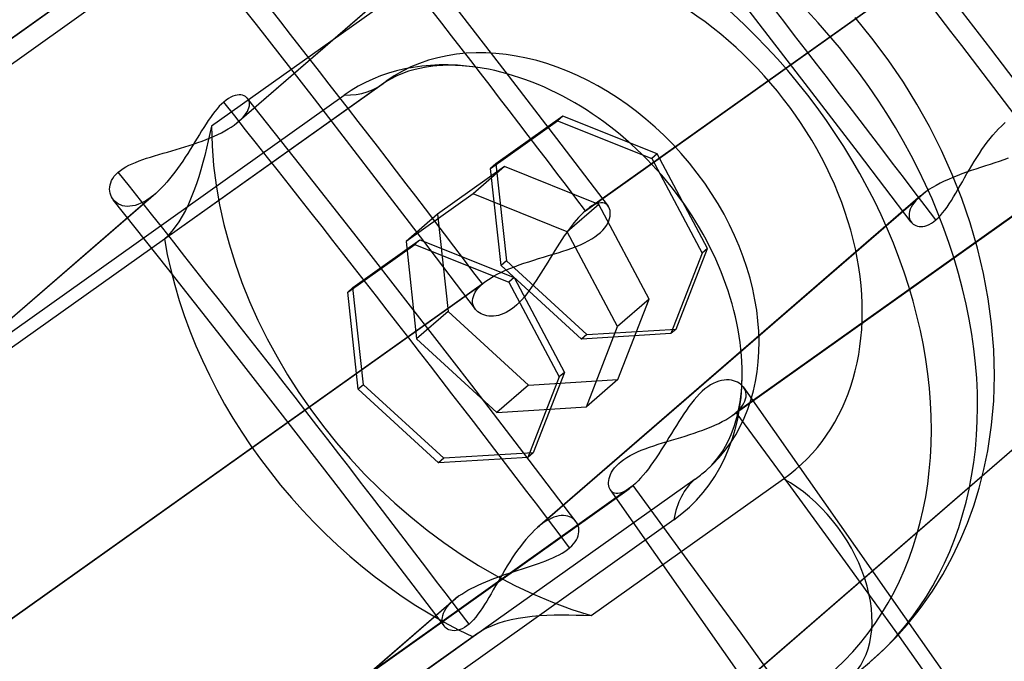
# Model space of a CAD drawing. Header units: millimetres. Extents: x -192 to 186, y -241 to 236.
# Tile 82 of 89: x 107.49 to 116.77, y 76.41 to 82.46. Entities that reach past the tile are written whole.
import ezdxf

# ---------------------------------------------------------------- set-up
doc = ezdxf.new("R2010")
doc.units = ezdxf.units.MM
doc.layers.add('MAIN-1', color=7, linetype='Continuous')
doc.layers.add('MAIN-2', color=7, linetype='Continuous')

msp = doc.modelspace()

# ---------------------------------------------------------------- linework, layer by layer
at = {"layer": 'MAIN-1'}
for p, q in [((109.6409, 81.7131), (109.6405, 81.7136)), ((109.6413, 81.7125), (109.6409, 81.7131)), ((109.6418, 81.712), (109.6413, 81.7125)), ((109.6422, 81.7114), (109.6418, 81.712)), ((109.6426, 81.7108), (109.6422, 81.7114)), ((109.643, 81.7102), (109.6426, 81.7108)), ((110.6338, 79.9309), (111.2655, 80.3803)), ((111.2655, 80.3803), (111.2155, 80.337)), ((111.2655, 80.3803), (112.1532, 80.024)), ((110.5838, 79.8876), (111.2155, 80.337)), ((111.2155, 80.337), (112.1032, 79.9807)), ((112.1532, 80.024), (112.1032, 79.9807)), ((112.1532, 80.024), (112.6285, 79.1304)), ((110.6338, 79.9309), (110.5838, 79.8876)), ((112.1032, 79.9807), (112.5785, 79.0871)), ((110.6838, 78.971), (110.5838, 79.8876)), ((112.5785, 79.0871), (112.2834, 78.329)), ((112.6285, 79.1304), (112.3334, 78.3723)), ((112.6285, 79.1304), (112.5785, 79.0871)), ((111.4402, 78.2774), (110.6838, 78.971)), ((112.2834, 78.329), (111.4402, 78.2774)), ((112.3334, 78.3723), (112.2834, 78.329)), ((112.7327, 77.7287), (112.7322, 77.7294)), ((112.7332, 77.7281), (112.7327, 77.7287)), ((112.7337, 77.7275), (112.7332, 77.7281)), ((112.7342, 77.7269), (112.7337, 77.7275)), ((112.7346, 77.7263), (112.7342, 77.7269)), ((112.7351, 77.7256), (112.7346, 77.7263))]:
    msp.add_line(p, q, dxfattribs=at)
for centre, major_axis, start_param, end_param in [((-0.5, -0.433), (108.0179, -124.7283), 0.713724, 3.400514), ((-3.25, -2.8146), (-104.4173, 120.5707), -2.427868, -0.857072)]:
    msp.add_ellipse(centre, major_axis=major_axis, ratio=0.75, start_param=start_param, end_param=end_param, dxfattribs=at)
at = {"layer": 'MAIN-2'}
for p, q in [((112.8621, 80.6841), (119.4673, 85.3826)), ((112.8253, 80.6551), (119.4263, 85.3505)), ((109.513, 81.4612), (113.1207, 84.5855)), ((113.1741, 84.6277), (109.5601, 81.4979)), ((109.4908, 83.7532), (104.1525, 79.9559)), ((109.5298, 83.7838), (104.2372, 80.019)), ((120.8493, 83.4509), (114.2459, 78.7538)), ((109.2912, 83.3701), (104.3168, 79.8317)), ((114.2049, 78.7217), (120.8126, 83.4219)), ((109.7233, 82.4096), (109.2254, 83.0424)), ((116.6452, 82.1796), (116.1529, 82.8214)), ((111.1124, 82.7409), (109.2995, 81.4514)), ((112.0696, 81.9712), (111.5219, 82.6802)), ((114.8969, 81.8546), (114.3465, 82.5665)), ((115.5257, 82.283), (115.3682, 82.4773)), ((110.2697, 81.7085), (109.7233, 82.4096)), ((115.6783, 82.0773), (115.5257, 82.283)), ((117.1351, 81.5362), (116.6452, 82.1796)), ((115.8214, 81.8658), (115.6783, 82.0773)), ((111.1008, 81.9497), (111.0485, 81.9275)), ((111.1572, 81.9697), (111.1008, 81.9497)), ((111.2188, 81.9875), (111.1572, 81.9697)), ((111.3077, 82.0067), (111.2188, 81.9875)), ((111.406, 82.02), (111.3077, 82.0067)), ((111.4232, 82.0215), (111.406, 82.02)), ((111.537, 82.0266), (111.4232, 82.0215)), ((111.6619, 82.0224), (111.537, 82.0266)), ((111.7918, 82.0084), (111.6619, 82.0224)), ((112.5568, 81.3348), (112.0696, 81.9712)), ((108.8559, 80.3897), (110.9468, 81.877)), ((110.9437, 81.8706), (110.9078, 81.8464)), ((110.9816, 81.8933), (110.9437, 81.8706)), ((111.0485, 81.9275), (110.9816, 81.8933)), ((115.3975, 81.2019), (114.8969, 81.8546)), ((115.9491, 81.6585), (115.8214, 81.8658)), ((110.9078, 81.8464), (105.6161, 78.0823)), ((105.5777, 78.2069), (110.552, 81.7453)), ((109.4152, 81.6794), (109.3945, 81.6603)), ((109.4378, 81.6976), (109.4152, 81.6794)), ((109.4598, 81.7128), (109.4378, 81.6976)), ((109.4814, 81.7251), (109.4598, 81.7128)), ((109.5023, 81.7346), (109.4814, 81.7251)), ((109.5224, 81.7413), (109.5023, 81.7346)), ((109.5418, 81.7455), (109.5224, 81.7413)), ((109.5601, 81.7471), (109.5418, 81.7455)), ((109.5771, 81.7464), (109.5601, 81.7471)), ((109.5929, 81.7436), (109.5771, 81.7464)), ((109.6072, 81.7387), (109.5929, 81.7436)), ((109.62, 81.732), (109.6072, 81.7387)), ((109.6311, 81.7236), (109.62, 81.732)), ((109.6405, 81.7136), (109.6311, 81.7236)), ((110.1423, 81.0789), (109.6404, 81.7137)), ((109.6497, 81.6988), (109.643, 81.7102)), ((109.6545, 81.6862), (109.6497, 81.6988)), ((109.6574, 81.6725), (109.6545, 81.6862)), ((109.6582, 81.6579), (109.6574, 81.6725)), ((110.813, 81.0053), (110.2697, 81.7085)), ((109.332, 81.5904), (109.3112, 81.5633)), ((109.3529, 81.6158), (109.332, 81.5904)), ((109.3737, 81.6391), (109.3529, 81.6158)), ((109.3945, 81.6603), (109.3737, 81.6391)), ((109.6282, 81.5733), (109.639, 81.5914)), ((109.639, 81.5914), (109.6473, 81.6089)), ((109.6473, 81.6089), (109.6532, 81.6259)), ((109.6532, 81.6259), (109.6569, 81.6423)), ((109.6569, 81.6423), (109.6582, 81.6579)), ((116.0673, 81.4473), (115.9491, 81.6585)), ((109.2697, 81.5046), (109.249, 81.4733)), ((109.2904, 81.5346), (109.2697, 81.5046)), ((109.3112, 81.5633), (109.2904, 81.5346)), ((109.5377, 81.4795), (109.5454, 81.4857)), ((109.5454, 81.4857), (109.5529, 81.4918)), ((109.5529, 81.4918), (109.5602, 81.498)), ((109.5602, 81.498), (109.581, 81.5171)), ((109.581, 81.5171), (109.5993, 81.5361)), ((109.5993, 81.5361), (109.615, 81.5549)), ((109.615, 81.5549), (109.6282, 81.5733)), ((111.931, 81.0543), (112.5627, 81.5037)), ((112.6127, 81.547), (111.981, 81.0976)), ((112.6127, 81.547), (112.5627, 81.5037)), ((112.5627, 81.5037), (113.4504, 81.1474)), ((113.5004, 81.1907), (112.6127, 81.547)), ((116.7727, 81.4782), (116.7814, 81.4856)), ((109.2072, 81.4075), (109.186, 81.3733)), ((109.2282, 81.4409), (109.2072, 81.4075)), ((109.249, 81.4733), (109.2282, 81.4409)), ((109.2995, 81.4513), (109.2847, 81.382)), ((109.3602, 81.3738), (109.3943, 81.3905)), ((109.3943, 81.3905), (109.4269, 81.4077)), ((109.4269, 81.4077), (109.4576, 81.4253)), ((109.4576, 81.4253), (109.4863, 81.4431)), ((109.4863, 81.4431), (109.513, 81.4612)), ((109.513, 81.4612), (109.5215, 81.4673)), ((109.5215, 81.4673), (109.5297, 81.4734)), ((109.5297, 81.4734), (109.5377, 81.4795)), ((116.1798, 81.2238), (116.0673, 81.4473)), ((116.6652, 81.368), (116.6918, 81.3983)), ((116.6918, 81.3983), (116.7186, 81.4269)), ((116.7186, 81.4269), (116.7456, 81.4535)), ((116.7456, 81.4535), (116.7727, 81.4782)), ((109.1428, 81.3028), (109.1208, 81.2669)), ((109.1646, 81.3383), (109.1428, 81.3028)), ((109.186, 81.3733), (109.1646, 81.3383)), ((109.1718, 81.2974), (109.2115, 81.3117)), ((109.2115, 81.3117), (109.2503, 81.3265)), ((109.2503, 81.3265), (109.2881, 81.3418)), ((109.2694, 81.3129), (109.2533, 81.244)), ((109.2847, 81.382), (109.2694, 81.3129)), ((109.2881, 81.3418), (109.3248, 81.3575)), ((109.3248, 81.3575), (109.3602, 81.3738)), ((113.0412, 80.6964), (112.5568, 81.3348)), ((116.5874, 81.2678), (116.6129, 81.3025)), ((116.6129, 81.3025), (116.6389, 81.336)), ((116.6389, 81.336), (116.6652, 81.368)), ((108.8437, 81.1963), (108.8844, 81.2081)), ((108.8844, 81.2081), (108.9255, 81.22)), ((108.9255, 81.22), (108.9668, 81.2321)), ((108.9668, 81.2321), (109.0083, 81.2445)), ((109.0083, 81.2445), (109.0496, 81.2572)), ((109.0496, 81.2572), (109.0907, 81.2702)), ((109.0984, 81.2307), (109.0757, 81.1945)), ((109.0907, 81.2702), (109.1315, 81.2836)), ((109.1208, 81.2669), (109.0984, 81.2307)), ((109.1315, 81.2836), (109.1718, 81.2974)), ((109.2533, 81.244), (109.2364, 81.1757)), ((116.2814, 80.9975), (116.1798, 81.2238)), ((116.5377, 81.1953), (116.5623, 81.232)), ((116.5623, 81.232), (116.5874, 81.2678)), ((108.5841, 81.1108), (108.6175, 81.124)), ((108.6175, 81.124), (108.6523, 81.1366)), ((108.6523, 81.1366), (108.6885, 81.1489)), ((108.6885, 81.1489), (108.7259, 81.161)), ((108.7259, 81.161), (108.7643, 81.1728)), ((108.7643, 81.1728), (108.8037, 81.1846)), ((108.8037, 81.1846), (108.8437, 81.1963)), ((109.029, 81.1228), (109.0051, 81.0876)), ((109.0525, 81.1585), (109.029, 81.1228)), ((109.0757, 81.1945), (109.0525, 81.1585)), ((109.2364, 81.1757), (109.2186, 81.108)), ((113.5004, 81.1907), (113.4504, 81.1474)), ((113.4504, 81.1474), (113.9257, 80.2538)), ((113.9757, 80.2971), (113.5004, 81.1907)), ((115.8957, 80.5474), (115.3975, 81.2019)), ((116.4665, 81.0816), (116.4898, 81.12)), ((116.4898, 81.12), (116.5135, 81.1579)), ((116.5135, 81.1579), (116.5377, 81.1953)), ((116.7257, 81.1203), (116.6825, 81.106)), ((116.7681, 81.1347), (116.7257, 81.1203)), ((116.8095, 81.1494), (116.7681, 81.1347)), ((108.4215, 81.0178), (108.4434, 81.0353)), ((108.4434, 81.0353), (108.4676, 81.0519)), ((108.4676, 81.0519), (108.4939, 81.0678)), ((108.4939, 81.0678), (108.5222, 81.0828)), ((108.5222, 81.0828), (108.5523, 81.0971)), ((108.5523, 81.0971), (108.5841, 81.1108)), ((108.9561, 81.0192), (108.931, 80.9863)), ((108.9808, 81.053), (108.9561, 81.0192)), ((109.0051, 81.0876), (108.9808, 81.053)), ((109.1998, 81.0412), (109.1797, 80.9749)), ((109.2186, 81.108), (109.1998, 81.0412)), ((110.642, 80.4425), (110.1423, 81.0789)), ((112.0627, 81.0707), (111.431, 80.6213)), ((112.0627, 81.0707), (111.7655, 80.8133)), ((111.981, 81.0976), (111.931, 81.0543)), ((112.031, 80.1377), (111.931, 81.0543)), ((111.981, 81.0976), (112.081, 80.181)), ((112.9504, 80.7144), (112.0627, 81.0707)), ((116.4609, 81.033), (116.4166, 81.0175)), ((116.4212, 81.0045), (116.4436, 81.043)), ((116.4436, 81.043), (116.4665, 81.0816)), ((116.5054, 81.0481), (116.4609, 81.033)), ((116.55, 81.0629), (116.5054, 81.0481)), ((116.5944, 81.0774), (116.55, 81.0629)), ((116.6386, 81.0917), (116.5944, 81.0774)), ((116.6825, 81.106), (116.6386, 81.0917)), ((108.35, 80.9183), (108.3586, 80.9389)), ((108.3586, 80.9389), (108.37, 80.9592)), ((108.37, 80.9592), (108.3842, 80.9792)), ((108.3842, 80.9792), (108.4014, 80.9987)), ((108.4014, 80.9987), (108.4215, 81.0178)), ((108.9055, 80.9544), (108.8797, 80.9239)), ((108.931, 80.9863), (108.9055, 80.9544)), ((109.1797, 80.9749), (109.1578, 80.9087)), ((111.3019, 80.3664), (110.813, 81.0053)), ((116.2059, 80.9321), (116.1673, 80.9133)), ((116.2459, 80.9503), (116.2059, 80.9321)), ((116.2872, 80.968), (116.2459, 80.9503)), ((116.3718, 80.7691), (116.2814, 80.9975)), ((116.3296, 80.9851), (116.2872, 80.968)), ((116.3728, 81.0015), (116.3296, 80.9851)), ((116.3564, 80.8911), (116.3776, 80.9283)), ((116.4166, 81.0175), (116.3728, 81.0015)), ((116.3776, 80.9283), (116.3992, 80.9662)), ((116.3992, 80.9662), (116.4212, 81.0045)), ((108.3398, 80.8575), (108.3407, 80.8775)), ((108.3413, 80.8382), (108.3398, 80.8575)), ((108.3407, 80.8775), (108.344, 80.8978)), ((108.3448, 80.8195), (108.3413, 80.8382)), ((108.344, 80.8978), (108.35, 80.9183)), ((108.801, 80.8416), (108.7744, 80.8175)), ((108.8274, 80.8674), (108.801, 80.8416)), ((108.8537, 80.8948), (108.8274, 80.8674)), ((108.8797, 80.9239), (108.8537, 80.8948)), ((109.1344, 80.8431), (109.1091, 80.7792)), ((109.1578, 80.9087), (109.1344, 80.8431)), ((116.0629, 80.8538), (116.0325, 80.8331)), ((116.0956, 80.8741), (116.0629, 80.8538)), ((116.1305, 80.8939), (116.0956, 80.8741)), ((116.1673, 80.9133), (116.1305, 80.8939)), ((116.3148, 80.8192), (116.3354, 80.8546)), ((116.3354, 80.8546), (116.3564, 80.8911)), ((105.6084, 78.0797), (108.7207, 80.775)), ((108.7741, 80.8172), (105.7011, 78.156)), ((108.3504, 80.8017), (108.3448, 80.8195)), ((108.358, 80.7848), (108.3504, 80.8017)), ((108.3674, 80.7689), (108.358, 80.7848)), ((108.3787, 80.754), (108.3674, 80.7689)), ((108.8854, 80.1131), (108.3749, 80.7586)), ((108.392, 80.7403), (108.3787, 80.754)), ((108.6917, 80.7555), (108.6631, 80.7388)), ((108.7207, 80.775), (108.6917, 80.7555)), ((108.7296, 80.7815), (108.7207, 80.775)), ((108.7385, 80.7882), (108.7296, 80.7815)), ((108.7474, 80.7951), (108.7385, 80.7882)), ((108.7564, 80.8024), (108.7474, 80.7951)), ((108.7654, 80.8098), (108.7564, 80.8024)), ((108.7744, 80.8175), (108.7654, 80.8098)), ((109.1091, 80.7792), (109.0822, 80.7174)), ((111.7655, 80.8133), (111.1338, 80.364)), ((112.6532, 80.457), (111.7655, 80.8133)), ((115.9837, 80.7948), (112.3732, 77.6681)), ((116.0325, 80.8331), (112.4248, 77.7088)), ((115.9395, 80.7516), (115.9219, 80.7303)), ((115.96, 80.773), (115.9395, 80.7516)), ((115.9833, 80.7945), (115.96, 80.773)), ((115.9894, 80.7998), (115.9833, 80.7945)), ((115.9957, 80.805), (115.9894, 80.7998)), ((116.0022, 80.8102), (115.9957, 80.805)), ((116.0088, 80.8154), (116.0022, 80.8102)), ((116.0156, 80.8207), (116.0088, 80.8154)), ((116.0226, 80.8259), (116.0156, 80.8207)), ((116.024, 80.8269), (116.0226, 80.8259)), ((116.0254, 80.828), (116.024, 80.8269)), ((116.0268, 80.829), (116.0254, 80.828)), ((116.0282, 80.83), (116.0268, 80.829)), ((116.0296, 80.831), (116.0282, 80.83)), ((116.0311, 80.8321), (116.0296, 80.831)), ((116.0325, 80.8331), (116.0311, 80.8321)), ((116.2534, 80.72), (116.2738, 80.7519)), ((116.2738, 80.7519), (116.2943, 80.7849)), ((116.2943, 80.7849), (116.3148, 80.8192)), ((116.4507, 80.5394), (116.3718, 80.7691)), ((108.407, 80.7281), (108.392, 80.7403)), ((108.4238, 80.7175), (108.407, 80.7281)), ((108.4422, 80.7089), (108.4238, 80.7175)), ((108.4621, 80.7023), (108.4422, 80.7089)), ((108.4834, 80.698), (108.4621, 80.7023)), ((108.5059, 80.6959), (108.4834, 80.698)), ((108.5297, 80.6964), (108.5059, 80.6959)), ((108.5545, 80.6994), (108.5297, 80.6964)), ((108.5805, 80.7051), (108.5545, 80.6994)), ((108.6074, 80.7136), (108.5805, 80.7051)), ((108.635, 80.7248), (108.6074, 80.7136)), ((108.6631, 80.7388), (108.635, 80.7248)), ((109.0537, 80.6583), (109.0235, 80.6028)), ((109.0822, 80.7174), (109.0537, 80.6583)), ((112.9504, 80.7144), (112.6532, 80.457)), ((112.8253, 80.6551), (112.804, 80.6357)), ((112.8316, 80.6605), (112.8253, 80.6551)), ((112.8379, 80.6656), (112.8316, 80.6605)), ((112.844, 80.6706), (112.8379, 80.6656)), ((112.8502, 80.6753), (112.844, 80.6706)), ((112.8562, 80.6799), (112.8502, 80.6753)), ((112.8623, 80.6843), (112.8562, 80.6799)), ((112.8862, 80.6999), (112.8623, 80.6843)), ((112.9092, 80.7123), (112.8862, 80.6999)), ((112.9308, 80.7212), (112.9092, 80.7123)), ((112.9511, 80.7269), (112.9308, 80.7212)), ((113.4257, 79.8207), (112.9504, 80.7144)), ((112.97, 80.7293), (112.9511, 80.7269)), ((112.9873, 80.7287), (112.97, 80.7293)), ((113.003, 80.7252), (112.9873, 80.7287)), ((113.0169, 80.719), (113.003, 80.7252)), ((113.029, 80.7102), (113.0169, 80.719)), ((113.0392, 80.6991), (113.029, 80.7102)), ((113.0469, 80.6868), (113.0392, 80.6991)), ((113.0529, 80.6726), (113.0469, 80.6868)), ((113.0569, 80.6569), (113.0529, 80.6726)), ((113.0589, 80.6398), (113.0569, 80.6569)), ((115.8797, 80.6485), (115.876, 80.6296)), ((115.886, 80.6681), (115.8797, 80.6485)), ((115.8951, 80.6883), (115.886, 80.6681)), ((115.907, 80.7091), (115.8951, 80.6883)), ((115.9219, 80.7303), (115.907, 80.7091)), ((116.1911, 80.6343), (116.212, 80.6611)), ((116.212, 80.6611), (116.2328, 80.6897)), ((116.2328, 80.6897), (116.2534, 80.72)), ((109.0235, 80.6028), (108.9919, 80.5512)), ((111.431, 80.6213), (111.1338, 80.364)), ((111.431, 80.6213), (111.531, 79.7047)), ((112.7384, 80.566), (112.716, 80.5391)), ((112.7605, 80.5911), (112.7384, 80.566)), ((112.7824, 80.6144), (112.7605, 80.5911)), ((112.804, 80.6357), (112.7824, 80.6144)), ((113.0348, 80.5389), (113.0446, 80.5605)), ((113.0446, 80.5605), (113.0518, 80.5816)), ((113.0518, 80.5816), (113.0565, 80.602)), ((113.0565, 80.602), (113.0588, 80.6214)), ((113.0588, 80.6214), (113.0589, 80.6398)), ((115.876, 80.6296), (115.8748, 80.6116)), ((115.8748, 80.6116), (115.8762, 80.5945)), ((115.8762, 80.5945), (115.8798, 80.5785)), ((115.8798, 80.5785), (115.8856, 80.5638)), ((115.8856, 80.5638), (115.8935, 80.5505)), ((116.1064, 80.5507), (116.1277, 80.5678)), ((116.1277, 80.5678), (116.1487, 80.5873)), ((116.1487, 80.5873), (116.17, 80.6096)), ((116.17, 80.6096), (116.1911, 80.6343)), ((108.9591, 80.5037), (108.9253, 80.4608)), ((108.9919, 80.5512), (108.9591, 80.5037)), ((112.6709, 80.4805), (112.6483, 80.4492)), ((112.6935, 80.5106), (112.6709, 80.4805)), ((112.716, 80.5391), (112.6935, 80.5106)), ((112.9662, 80.4506), (112.988, 80.4726)), ((112.988, 80.4726), (113.0066, 80.4947)), ((113.0066, 80.4947), (113.0221, 80.5169)), ((113.0221, 80.5169), (113.0348, 80.5389)), ((115.8935, 80.5505), (115.9027, 80.5391)), ((115.9027, 80.5391), (115.9135, 80.5293)), ((115.9135, 80.5293), (115.9258, 80.5209)), ((115.9258, 80.5209), (115.9393, 80.5143)), ((115.9393, 80.5143), (115.9541, 80.5093)), ((115.9541, 80.5093), (115.9701, 80.5063)), ((115.9701, 80.5063), (115.9871, 80.5052)), ((115.9871, 80.5052), (116.0052, 80.5064)), ((116.0052, 80.5064), (116.0243, 80.51)), ((116.0243, 80.51), (116.0441, 80.5161)), ((116.0441, 80.5161), (116.0645, 80.5249)), ((116.0645, 80.5249), (116.0853, 80.5364)), ((116.0853, 80.5364), (116.1064, 80.5507)), ((116.5203, 80.3008), (116.4507, 80.5394)), ((105.6084, 78.0797), (108.8559, 80.3897)), ((108.8908, 80.4227), (108.8559, 80.3897)), ((108.9253, 80.4608), (108.8908, 80.4227)), ((111.1987, 79.7277), (110.642, 80.4425)), ((112.6034, 80.3834), (112.581, 80.3492)), ((112.6258, 80.4168), (112.6034, 80.3834)), ((112.6483, 80.4492), (112.6258, 80.4168)), ((113.1285, 79.5634), (112.6532, 80.457)), ((112.8149, 80.3518), (112.8506, 80.3701)), ((112.8506, 80.3701), (112.8837, 80.389)), ((112.8837, 80.389), (112.914, 80.4088)), ((112.914, 80.4088), (112.9415, 80.4293)), ((112.9415, 80.4293), (112.9662, 80.4506)), ((111.1338, 80.364), (111.2338, 79.4473)), ((111.7881, 79.7256), (111.3019, 80.3664)), ((112.5363, 80.2788), (112.5141, 80.243)), ((112.5586, 80.3143), (112.5363, 80.2788)), ((112.581, 80.3492), (112.5586, 80.3143)), ((112.6107, 80.2731), (112.654, 80.2875)), ((112.654, 80.2875), (112.6963, 80.3025)), ((112.6963, 80.3025), (112.7374, 80.3181)), ((112.7374, 80.3181), (112.777, 80.3345)), ((112.777, 80.3345), (112.8149, 80.3518)), ((113.6806, 79.539), (113.9757, 80.2971)), ((113.9757, 80.2971), (113.9257, 80.2538)), ((116.5772, 80.0624), (116.5203, 80.3008)), ((112.2911, 80.1743), (112.3374, 80.1891)), ((112.3374, 80.1891), (112.3838, 80.2034)), ((112.3838, 80.2034), (112.4302, 80.2175)), ((112.4302, 80.2175), (112.4762, 80.2314)), ((112.4921, 80.207), (112.4702, 80.1711)), ((112.4762, 80.2314), (112.5218, 80.2452)), ((112.5141, 80.243), (112.4921, 80.207)), ((112.5218, 80.2452), (112.5666, 80.259)), ((112.5666, 80.259), (112.6107, 80.2731)), ((113.9257, 80.2538), (113.6306, 79.4957)), ((109.3936, 79.4659), (108.8854, 80.1131)), ((112.081, 80.181), (112.031, 80.1377)), ((112.7874, 79.4441), (112.031, 80.1377)), ((112.0322, 80.075), (112.0718, 80.093)), ((112.0718, 80.093), (112.1132, 80.1104)), ((112.081, 80.181), (112.8374, 79.4874)), ((112.1132, 80.1104), (112.1559, 80.1272)), ((112.1559, 80.1272), (112.2, 80.1434)), ((112.2, 80.1434), (112.2451, 80.1591)), ((112.2451, 80.1591), (112.2911, 80.1743)), ((112.4266, 80.1), (112.4049, 80.0651)), ((112.4484, 80.1354), (112.4266, 80.1)), ((112.4702, 80.1711), (112.4484, 80.1354)), ((111.8959, 79.9969), (111.9262, 80.0171)), ((111.9262, 80.0171), (111.959, 80.0369)), ((111.959, 80.0369), (111.9944, 80.0562)), ((111.9944, 80.0562), (112.0322, 80.075)), ((112.3832, 80.0308), (112.3615, 79.9972)), ((112.4049, 80.0651), (112.3832, 80.0308)), ((116.6216, 79.8251), (116.5772, 80.0624)), ((105.2535, 75.2691), (111.8546, 79.9646)), ((105.2902, 75.2981), (111.8957, 79.9967)), ((110.7338, 79.0143), (110.6338, 79.9309)), ((111.799, 79.9053), (111.8147, 79.9251)), ((111.8147, 79.9251), (111.8333, 79.9449)), ((111.8333, 79.9449), (111.8546, 79.9646)), ((111.8546, 79.9646), (111.861, 79.97)), ((111.861, 79.97), (111.8676, 79.9755)), ((111.8676, 79.9755), (111.8744, 79.9809)), ((111.8744, 79.9809), (111.8814, 79.9862)), ((111.8814, 79.9862), (111.8886, 79.9916)), ((111.8886, 79.9916), (111.8959, 79.9969)), ((112.3175, 79.9325), (112.295, 79.9015)), ((112.3396, 79.9645), (112.3175, 79.9325)), ((112.3615, 79.9972), (112.3396, 79.9645)), ((111.7613, 79.8092), (111.7635, 79.8277)), ((111.7635, 79.8277), (111.7683, 79.8467)), ((111.7683, 79.8467), (111.7758, 79.8661)), ((111.7758, 79.8661), (111.7861, 79.8856)), ((111.7861, 79.8856), (111.799, 79.9053)), ((112.2255, 79.8161), (112.2015, 79.7907)), ((112.2491, 79.8431), (112.2255, 79.8161)), ((112.2723, 79.8716), (112.2491, 79.8431)), ((112.295, 79.9015), (112.2723, 79.8716)), ((113.4257, 79.8207), (113.1285, 79.5634)), ((113.1306, 79.0627), (113.4257, 79.8207)), ((116.6535, 79.5896), (116.6216, 79.8251)), ((111.7529, 79.0109), (111.1987, 79.7277)), ((111.7617, 79.7912), (111.7613, 79.8092)), ((111.7646, 79.774), (111.7617, 79.7912)), ((111.7698, 79.7575), (111.7646, 79.774)), ((111.7772, 79.742), (111.7698, 79.7575)), ((111.7868, 79.7274), (111.7772, 79.742)), ((111.7979, 79.7145), (111.7868, 79.7274)), ((112.1283, 79.7273), (112.1037, 79.7107)), ((112.1528, 79.7462), (112.1283, 79.7273)), ((112.1772, 79.7673), (112.1528, 79.7462)), ((112.2015, 79.7907), (112.1772, 79.7673)), ((111.531, 79.7047), (111.2338, 79.4473)), ((111.531, 79.7047), (112.2874, 79.0111)), ((111.8106, 79.7027), (111.7979, 79.7145)), ((111.8249, 79.6922), (111.8106, 79.7027)), ((111.8407, 79.6829), (111.8249, 79.6922)), ((111.8578, 79.6751), (111.8407, 79.6829)), ((111.8761, 79.6688), (111.8578, 79.6751)), ((111.8955, 79.664), (111.8761, 79.6688)), ((111.9158, 79.661), (111.8955, 79.664)), ((111.937, 79.6598), (111.9158, 79.661)), ((111.9591, 79.6604), (111.937, 79.6598)), ((111.9819, 79.6631), (111.9591, 79.6604)), ((112.0055, 79.6679), (111.9819, 79.6631)), ((112.0296, 79.675), (112.0055, 79.6679)), ((112.0542, 79.6845), (112.0296, 79.675)), ((112.079, 79.6965), (112.0542, 79.6845)), ((112.1037, 79.7107), (112.079, 79.6965)), ((112.8334, 78.8053), (113.1285, 79.5634)), ((112.8374, 79.4874), (113.6806, 79.539)), ((113.6806, 79.539), (113.6306, 79.4957)), ((116.6735, 79.3437), (116.6535, 79.5896)), ((109.9465, 78.756), (109.3936, 79.4659)), ((111.2338, 79.4473), (111.9902, 78.7537)), ((113.6306, 79.4957), (112.7874, 79.4441)), ((112.8374, 79.4874), (112.7874, 79.4441)), ((116.6799, 79.1015), (116.6735, 79.3437)), ((114.2977, 78.9778), (114.3024, 79.1092)), ((116.6728, 78.8639), (116.6799, 79.1015)), ((110.7338, 79.0143), (110.6838, 78.971)), ((111.4902, 78.3207), (110.7338, 79.0143)), ((112.2452, 78.3691), (111.7529, 79.0109)), ((112.2874, 79.0111), (111.9902, 78.7537)), ((112.2874, 79.0111), (113.1306, 79.0627)), ((113.1306, 79.0627), (112.8334, 78.8053)), ((117.5457, 79.0025), (113.924, 75.866)), ((113.9777, 78.9949), (113.9516, 78.9751)), ((114.0038, 79.0121), (113.9777, 78.9949)), ((114.03, 79.0267), (114.0038, 79.0121)), ((114.0563, 79.0387), (114.03, 79.0267)), ((114.0822, 79.0479), (114.0563, 79.0387)), ((114.1074, 79.0544), (114.0822, 79.0479)), ((114.132, 79.0584), (114.1074, 79.0544)), ((114.1557, 79.06), (114.132, 79.0584)), ((114.1784, 79.0595), (114.1557, 79.06)), ((114.2001, 79.0569), (114.1784, 79.0595)), ((114.2207, 79.0524), (114.2001, 79.0569)), ((114.2401, 79.0462), (114.2207, 79.0524)), ((114.2582, 79.0382), (114.2401, 79.0462)), ((114.2749, 79.0286), (114.2582, 79.0382)), ((114.29, 79.0176), (114.2749, 79.0286)), ((114.2839, 78.8537), (114.2977, 78.9778)), ((114.3033, 79.0053), (114.29, 79.0176)), ((114.3148, 78.9916), (114.3033, 79.0053)), ((119.6016, 71.4662), (114.3135, 78.9934)), ((114.325, 78.9756), (114.3148, 78.9916)), ((113.8742, 78.9005), (113.8491, 78.8714)), ((113.8997, 78.9277), (113.8742, 78.9005)), ((113.8795, 75.8315), (117.4897, 78.958)), ((113.9256, 78.9527), (113.8997, 78.9277)), ((113.9516, 78.9751), (113.9256, 78.9527)), ((114.3327, 78.9584), (114.325, 78.9756)), ((114.3376, 78.9402), (114.3327, 78.9584)), ((114.3351, 78.881), (114.339, 78.9014)), ((114.3397, 78.9212), (114.3376, 78.9402)), ((114.339, 78.9014), (114.3397, 78.9212)), ((111.9902, 78.7537), (112.8334, 78.8053)), ((113.8002, 78.8084), (113.7763, 78.7749)), ((113.8245, 78.8406), (113.8002, 78.8084)), ((113.8491, 78.8714), (113.8245, 78.8406)), ((114.2626, 78.7419), (114.2839, 78.8537)), ((114.2687, 78.775), (114.2883, 78.7963)), ((114.2883, 78.7963), (114.3048, 78.8176)), ((114.3048, 78.8176), (114.3181, 78.8389)), ((114.3181, 78.8389), (114.3282, 78.8601)), ((114.3282, 78.8601), (114.3351, 78.881)), ((116.6525, 78.6316), (116.6728, 78.8639)), ((110.4969, 78.0441), (109.9465, 78.756)), ((113.7292, 78.7047), (113.7057, 78.668)), ((113.7527, 78.7403), (113.7292, 78.7047)), ((113.7763, 78.7749), (113.7527, 78.7403)), ((114.1469, 78.6845), (114.1769, 78.7028)), ((114.1769, 78.7028), (114.2046, 78.7215)), ((114.2046, 78.7215), (114.212, 78.7268)), ((114.212, 78.7268), (114.2192, 78.7321)), ((114.2192, 78.7321), (114.2261, 78.7375)), ((114.2261, 78.7375), (114.2329, 78.7429)), ((114.2314, 78.6301), (114.2588, 78.7259)), ((114.2329, 78.7429), (114.2395, 78.7483)), ((114.2395, 78.7483), (114.2459, 78.7538)), ((114.2459, 78.7538), (114.2687, 78.775)), ((114.2588, 78.7259), (114.2626, 78.7419)), ((113.6822, 78.6306), (113.6587, 78.5925)), ((113.7057, 78.668), (113.6822, 78.6306)), ((113.9702, 78.6012), (114.0085, 78.6168)), ((114.0085, 78.6168), (114.0455, 78.6329)), ((114.0455, 78.6329), (114.0811, 78.6496)), ((114.0811, 78.6496), (114.1149, 78.6668)), ((114.1149, 78.6668), (114.1469, 78.6845)), ((114.1996, 78.5446), (114.2314, 78.6301)), ((116.617, 78.3913), (116.6525, 78.6316)), ((113.6114, 78.5153), (113.5876, 78.4766)), ((113.6351, 78.554), (113.6114, 78.5153)), ((113.6587, 78.5925), (113.6351, 78.554)), ((113.6799, 78.5044), (113.7228, 78.5173)), ((113.7228, 78.5173), (113.7653, 78.5304)), ((113.7653, 78.5304), (113.8076, 78.5438)), ((113.8076, 78.5438), (113.8494, 78.5576)), ((113.8494, 78.5576), (113.8905, 78.5717)), ((113.8905, 78.5717), (113.9308, 78.5862)), ((113.9308, 78.5862), (113.9702, 78.6012)), ((114.1735, 78.4869), (114.1996, 78.5446)), ((113.3889, 78.4109), (113.4283, 78.4252)), ((113.4283, 78.4252), (113.4687, 78.4391)), ((113.4687, 78.4391), (113.51, 78.4525)), ((113.51, 78.4525), (113.5519, 78.4657)), ((113.5636, 78.438), (113.5396, 78.3999)), ((113.5519, 78.4657), (113.5944, 78.4786)), ((113.5876, 78.4766), (113.5636, 78.438)), ((113.5944, 78.4786), (113.6371, 78.4915)), ((113.6371, 78.4915), (113.6799, 78.5044)), ((114.1158, 78.3847), (114.1454, 78.4336)), ((114.1454, 78.4336), (114.1735, 78.4869)), ((112.3334, 78.3723), (111.4902, 78.3207)), ((112.7351, 77.7256), (112.2452, 78.3691)), ((113.187, 78.3099), (113.2152, 78.3285)), ((113.2152, 78.3285), (113.2459, 78.3466)), ((113.2459, 78.3466), (113.2791, 78.3639)), ((113.2791, 78.3639), (113.3141, 78.3803)), ((113.3141, 78.3803), (113.3508, 78.3959)), ((113.3508, 78.3959), (113.3889, 78.4109)), ((113.5154, 78.3624), (113.4912, 78.3258)), ((113.5396, 78.3999), (113.5154, 78.3624)), ((114.0728, 78.3239), (114.1158, 78.3847)), ((116.5806, 78.2135), (116.617, 78.3913)), ((111.4902, 78.3207), (111.4402, 78.2774)), ((113.0998, 78.2298), (113.1177, 78.2505)), ((113.1177, 78.2505), (113.1382, 78.2709)), ((113.1382, 78.2709), (113.1613, 78.2907)), ((113.1613, 78.2907), (113.187, 78.3099)), ((113.4425, 78.2555), (113.418, 78.2223)), ((113.4669, 78.2901), (113.4425, 78.2555)), ((113.4912, 78.3258), (113.4669, 78.2901)), ((113.9592, 78.2037), (114.0154, 78.2572)), ((114.0154, 78.2572), (114.0446, 78.2895)), ((114.0446, 78.2895), (114.0728, 78.3239)), ((113.0481, 78.1289), (113.0538, 78.1482)), ((113.0538, 78.1482), (113.0617, 78.1681)), ((113.0617, 78.1681), (113.0719, 78.1885)), ((113.0719, 78.1885), (113.0845, 78.2091)), ((113.0845, 78.2091), (113.0998, 78.2298)), ((113.3693, 78.1609), (113.3453, 78.1332)), ((113.3936, 78.1907), (113.3693, 78.1609)), ((113.418, 78.2223), (113.3936, 78.1907)), ((116.5365, 78.0402), (116.5806, 78.2135)), ((113.2748, 78.063), (106.6708, 73.3654)), ((113.8586, 78.1246), (111.7677, 76.6373)), ((112.8801, 76.8372), (114.6929, 78.1267)), ((113.043, 78.0925), (113.0446, 78.1103)), ((113.0433, 78.0756), (113.043, 78.0925)), ((113.0454, 78.0597), (113.0433, 78.0756)), ((113.0446, 78.1103), (113.0481, 78.1289)), ((113.0493, 78.0449), (113.0454, 78.0597)), ((113.2622, 78.0524), (113.256, 78.0475)), ((113.2685, 78.0576), (113.2622, 78.0524)), ((113.2748, 78.063), (113.2685, 78.0576)), ((113.298, 78.0841), (113.2748, 78.063)), ((113.3215, 78.1075), (113.298, 78.0841)), ((113.3453, 78.1332), (113.3215, 78.1075)), ((106.6298, 73.3333), (113.2381, 78.034)), ((110.9975, 77.3914), (110.4969, 78.0441)), ((113.0549, 78.0316), (113.0493, 78.0449)), ((113.0622, 78.0197), (113.0549, 78.0316)), ((118.2984, 70.5635), (113.0604, 78.0222)), ((113.0723, 78.0085), (113.0622, 78.0197)), ((113.0843, 77.9996), (113.0723, 78.0085)), ((113.0981, 77.9933), (113.0843, 77.9996)), ((113.1137, 77.9898), (113.0981, 77.9933)), ((113.1309, 77.9891), (113.1137, 77.9898)), ((113.1496, 77.9915), (113.1309, 77.9891)), ((113.1699, 77.9971), (113.1496, 77.9915)), ((113.1914, 78.0061), (113.1699, 77.9971)), ((113.2141, 78.0183), (113.1914, 78.0061)), ((113.2378, 78.0338), (113.2141, 78.0183)), ((113.2438, 78.0381), (113.2378, 78.0338)), ((113.2499, 78.0427), (113.2438, 78.0381)), ((113.256, 78.0475), (113.2499, 78.0427)), ((116.4847, 77.8717), (116.5365, 78.0402)), ((116.4256, 77.7081), (116.4847, 77.8717)), ((112.5518, 77.7722), (112.5277, 77.7645)), ((112.5751, 77.7775), (112.5518, 77.7722)), ((112.5975, 77.7804), (112.5751, 77.7775)), ((112.6189, 77.7811), (112.5975, 77.7804)), ((112.6392, 77.7795), (112.6189, 77.7811)), ((112.6582, 77.7757), (112.6392, 77.7795)), ((112.676, 77.77), (112.6582, 77.7757)), ((113.6589, 77.7415), (108.6846, 74.2031)), ((112.3903, 77.6824), (112.3816, 77.6752)), ((112.3989, 77.6893), (112.3903, 77.6824)), ((112.4076, 77.6961), (112.3989, 77.6893)), ((112.4162, 77.7025), (112.4076, 77.6961)), ((112.4248, 77.7088), (112.4162, 77.7025)), ((112.4512, 77.7264), (112.4248, 77.7088)), ((112.4773, 77.7416), (112.4512, 77.7264)), ((112.5029, 77.7543), (112.4773, 77.7416)), ((112.5277, 77.7645), (112.5029, 77.7543)), ((112.6923, 77.7624), (112.676, 77.77)), ((112.7072, 77.753), (112.6923, 77.7624)), ((112.7205, 77.7419), (112.7072, 77.753)), ((112.7322, 77.7294), (112.7205, 77.7419)), ((112.7444, 77.7117), (112.7351, 77.7256)), ((112.7519, 77.6967), (112.7444, 77.7117)), ((112.7575, 77.6807), (112.7519, 77.6967)), ((112.7613, 77.6639), (112.7575, 77.6807)), ((116.3642, 77.5603), (116.4256, 77.7081)), ((112.2909, 77.5869), (112.264, 77.5561)), ((112.3182, 77.616), (112.2909, 77.5869)), ((112.3456, 77.643), (112.3182, 77.616)), ((112.3729, 77.6678), (112.3456, 77.643)), ((112.3816, 77.6752), (112.3729, 77.6678)), ((112.7488, 77.5718), (112.7558, 77.5909)), ((112.7558, 77.5909), (112.7604, 77.6098)), ((112.7604, 77.6098), (112.7628, 77.6283)), ((112.7631, 77.6464), (112.7613, 77.6639)), ((112.7628, 77.6283), (112.7631, 77.6464)), ((112.2375, 77.5237), (112.2114, 77.49)), ((112.264, 77.5561), (112.2375, 77.5237)), ((112.6761, 77.4772), (112.6958, 77.4955)), ((112.6958, 77.4955), (112.7128, 77.5142)), ((112.7128, 77.5142), (112.7273, 77.5332)), ((112.7273, 77.5332), (112.7393, 77.5525)), ((112.7393, 77.5525), (112.7488, 77.5718)), ((116.2826, 77.3891), (116.3642, 77.5603)), ((112.1605, 77.4189), (112.1357, 77.3819)), ((112.1857, 77.455), (112.1605, 77.4189)), ((112.2114, 77.49), (112.1857, 77.455)), ((112.5488, 77.3967), (112.5781, 77.4116)), ((112.5781, 77.4116), (112.6055, 77.4271)), ((112.6055, 77.4271), (112.6311, 77.4432)), ((112.6311, 77.4432), (112.6547, 77.4598)), ((112.6547, 77.4598), (112.6761, 77.4772)), ((111.4957, 76.737), (110.9975, 77.3914)), ((112.1114, 77.3441), (112.0877, 77.3061)), ((112.1357, 77.3819), (112.1114, 77.3441)), ((112.307, 77.3035), (112.3443, 77.316)), ((112.3443, 77.316), (112.3809, 77.3287)), ((112.3809, 77.3287), (112.4167, 77.3415)), ((112.4167, 77.3415), (112.4515, 77.3547)), ((112.4515, 77.3547), (112.4853, 77.3682)), ((112.4853, 77.3682), (112.5178, 77.3822)), ((112.5178, 77.3822), (112.5488, 77.3967)), ((116.1927, 77.2246), (116.2826, 77.3891)), ((111.9982, 77.2004), (112.0368, 77.2142)), ((112.0419, 77.2296), (112.0198, 77.1915)), ((112.0368, 77.2142), (112.0756, 77.2275)), ((112.0645, 77.2678), (112.0419, 77.2296)), ((112.0877, 77.3061), (112.0645, 77.2678)), ((112.0756, 77.2275), (112.1145, 77.2406)), ((112.1145, 77.2406), (112.1535, 77.2535)), ((112.1535, 77.2535), (112.1923, 77.2662)), ((112.1923, 77.2662), (112.231, 77.2787)), ((112.231, 77.2787), (112.2692, 77.2911)), ((112.2692, 77.2911), (112.307, 77.3035)), ((116.0948, 77.067), (116.1927, 77.2246)), ((111.781, 77.1096), (111.8149, 77.1258)), ((111.8149, 77.1258), (111.8499, 77.1416)), ((111.8499, 77.1416), (111.8858, 77.1569)), ((111.8858, 77.1569), (111.9226, 77.1718)), ((111.9226, 77.1718), (111.9601, 77.1863)), ((111.9601, 77.1863), (111.9982, 77.2004)), ((111.9982, 77.1538), (111.9769, 77.1166)), ((112.0198, 77.1915), (111.9982, 77.1538)), ((111.6325, 77.0226), (111.6588, 77.0406)), ((111.6588, 77.0406), (111.6869, 77.0583)), ((111.6869, 77.0583), (111.7168, 77.0758)), ((111.7168, 77.0758), (111.7482, 77.0929)), ((111.7482, 77.0929), (111.781, 77.1096)), ((111.9355, 77.0443), (111.915, 77.009)), ((111.9561, 77.0801), (111.9355, 77.0443)), ((111.9769, 77.1166), (111.9561, 77.0801)), ((115.9891, 76.9164), (116.0948, 77.067)), ((111.5837, 76.9843), (108.1728, 74.0304)), ((111.6325, 77.0226), (108.5202, 74.3273)), ((111.5225, 76.9206), (111.54, 76.9416)), ((111.54, 76.9416), (111.5604, 76.9629)), ((111.5604, 76.9629), (111.5835, 76.9842)), ((111.5835, 76.9842), (111.5911, 76.9906)), ((111.5911, 76.9906), (111.5989, 76.9971)), ((111.5989, 76.9971), (111.607, 77.0035)), ((111.607, 77.0035), (111.6152, 77.0099)), ((111.6152, 77.0099), (111.6238, 77.0163)), ((111.6238, 77.0163), (111.6325, 77.0226)), ((111.8739, 76.9413), (111.8532, 76.9093)), ((111.8944, 76.9747), (111.8739, 76.9413)), ((111.915, 77.009), (111.8944, 76.9747)), ((111.4802, 76.8399), (111.4867, 76.8593)), ((111.4867, 76.8593), (111.4959, 76.8793)), ((111.4959, 76.8793), (111.5078, 76.8998)), ((111.5078, 76.8998), (111.5225, 76.9206)), ((111.8116, 76.85), (111.7907, 76.8234)), ((111.8325, 76.8787), (111.8116, 76.85)), ((111.8532, 76.9093), (111.8325, 76.8787)), ((112.4599, 76.8413), (112.5286, 76.8438)), ((112.5286, 76.8438), (112.5979, 76.8448)), ((112.5979, 76.8448), (112.6679, 76.8445)), ((112.6679, 76.8445), (112.7383, 76.843)), ((112.7383, 76.843), (112.8091, 76.8405)), ((115.858, 76.7519), (115.9607, 76.8789)), ((115.9607, 76.8789), (115.9891, 76.9164)), ((111.4749, 76.8031), (111.4762, 76.8211)), ((111.4759, 76.7861), (111.4749, 76.8031)), ((111.4792, 76.7701), (111.4759, 76.7861)), ((111.4762, 76.8211), (111.4802, 76.8399)), ((111.4847, 76.7553), (111.4792, 76.7701)), ((111.4923, 76.7417), (111.4847, 76.7553)), ((111.7277, 76.7573), (111.706, 76.7399)), ((111.7488, 76.7769), (111.7277, 76.7573)), ((111.7698, 76.799), (111.7488, 76.7769)), ((111.7907, 76.8234), (111.7698, 76.799)), ((111.9484, 76.7446), (112.0037, 76.7655)), ((112.0037, 76.7655), (112.0626, 76.7837)), ((112.0626, 76.7837), (112.1247, 76.7993)), ((112.1247, 76.7993), (112.1894, 76.8123)), ((112.1894, 76.8123), (112.2559, 76.8228)), ((112.2559, 76.8228), (112.3236, 76.8311)), ((112.3236, 76.8311), (112.3918, 76.8372)), ((112.3918, 76.8372), (112.4599, 76.8413)), ((112.8091, 76.8405), (112.8801, 76.8372)), ((115.7496, 76.6308), (115.858, 76.7519)), ((111.8076, 76.6686), (108.6049, 74.3904)), ((111.5014, 76.73), (111.4923, 76.7417)), ((111.5123, 76.7198), (111.5014, 76.73)), ((111.5246, 76.7111), (111.5123, 76.7198)), ((111.5384, 76.7041), (111.5246, 76.7111)), ((111.5535, 76.699), (111.5384, 76.7041)), ((111.5697, 76.6958), (111.5535, 76.699)), ((111.5869, 76.6947), (111.5697, 76.6958)), ((111.605, 76.6959), (111.5869, 76.6947)), ((111.624, 76.6994), (111.605, 76.6959)), ((111.6436, 76.7054), (111.624, 76.6994)), ((111.6639, 76.7141), (111.6436, 76.7054)), ((111.6847, 76.7255), (111.6639, 76.7141)), ((111.706, 76.7399), (111.6847, 76.7255)), ((111.7867, 76.6529), (111.7934, 76.658)), ((111.7934, 76.658), (111.8002, 76.6631)), ((111.8002, 76.6631), (111.8071, 76.6681)), ((111.8071, 76.6681), (111.8497, 76.6957)), ((111.8497, 76.6957), (111.8969, 76.7212)), ((111.8969, 76.7212), (111.9484, 76.7446)), ((111.7677, 76.6373), (108.5202, 74.3273)), ((111.7677, 76.6373), (111.7739, 76.6425)), ((111.7739, 76.6425), (111.7802, 76.6478)), ((111.7802, 76.6478), (111.7867, 76.6529)), ((115.6356, 76.5157), (115.7496, 76.6308)), ((115.516, 76.4067), (115.6356, 76.5157))]:
    msp.add_line(p, q, dxfattribs=at)
for centre, major_axis, ratio, start_param, end_param in [((0, 0), (-107.3632, 123.9723), 0.75, -2.427868, 0.713724), ((-2.75, -2.3816), (-103.7626, 119.8147), 0.75, -2.427868, -0.857072), ((8.2056, 7.1063), (-114.6577, 132.3953), 0.75, -1.657673, -1.627268), ((8.2056, 7.1063), (113.6201, -131.1971), 0.75, 1.483568, 1.514677), ((112.4027, 80.0008), (-3.1129, 3.5944), 0.75, 3.069919, 6.211512), ((21.4056, 18.5378), (-96.1879, 111.0683), 0.75, -1.658652, -1.626288), ((112.1055, 79.7434), (-3.0086, 3.4741), 0.75, 3.069919, 6.211512), ((21.4056, 18.5378), (95.1503, -109.8701), 0.75, 1.482764, 1.515481), ((112.9027, 80.4338), (-1.9139, 2.21), 0.75, 3.069919, 6.211512), ((112.4027, 80.0008), (1.5564, -1.7972), 0.75, 0.000079, 3.069919), ((112.1055, 79.7434), (1.6607, -1.9176), 0.75, 2.42779, 3.069919), ((112.1055, 79.7434), (1.6607, -1.9176), 0.75, 0.713724, 2.42779), ((110.2188, 82.8151), (0.689, -0.9687), 0.65974, -0.460526, 0.063072), ((3.8056, 3.2958), (-114.6577, 132.3953), 0.75, -1.657673, -1.627268), ((112.9027, 80.4338), (2.7238, -3.1451), 0.75, -2.421598, -0.863342), ((3.8056, 3.2958), (113.6201, -131.1971), 0.75, 1.483568, 1.514677), ((112.4027, 80.0008), (-2.7238, 3.1451), 0.75, 0.890877, 2.107368), ((112.1055, 79.7434), (1.6607, -1.9176), 0.75, -0.071674, 0.713724), ((21.4056, 18.5378), (-96.1879, 111.0683), 0.75, -2.427868, -1.674838), ((112.4027, 80.0008), (1.5564, -1.7972), 0.75, -0.071674, 0.000079), ((21.4056, 18.5378), (95.1503, -109.8701), 0.75, 0.713724, 1.466401), ((114.5866, 77.1865), (0.689, -0.9687), 0.65974, -3.07852, -2.554921), ((114.5866, 77.1865), (0.689, -0.9687), 0.65974, 0.063072, 2.20513)]:
    msp.add_ellipse(centre, major_axis=major_axis, ratio=ratio, start_param=start_param, end_param=end_param, dxfattribs=at)

doc.saveas('drawing.dxf')
